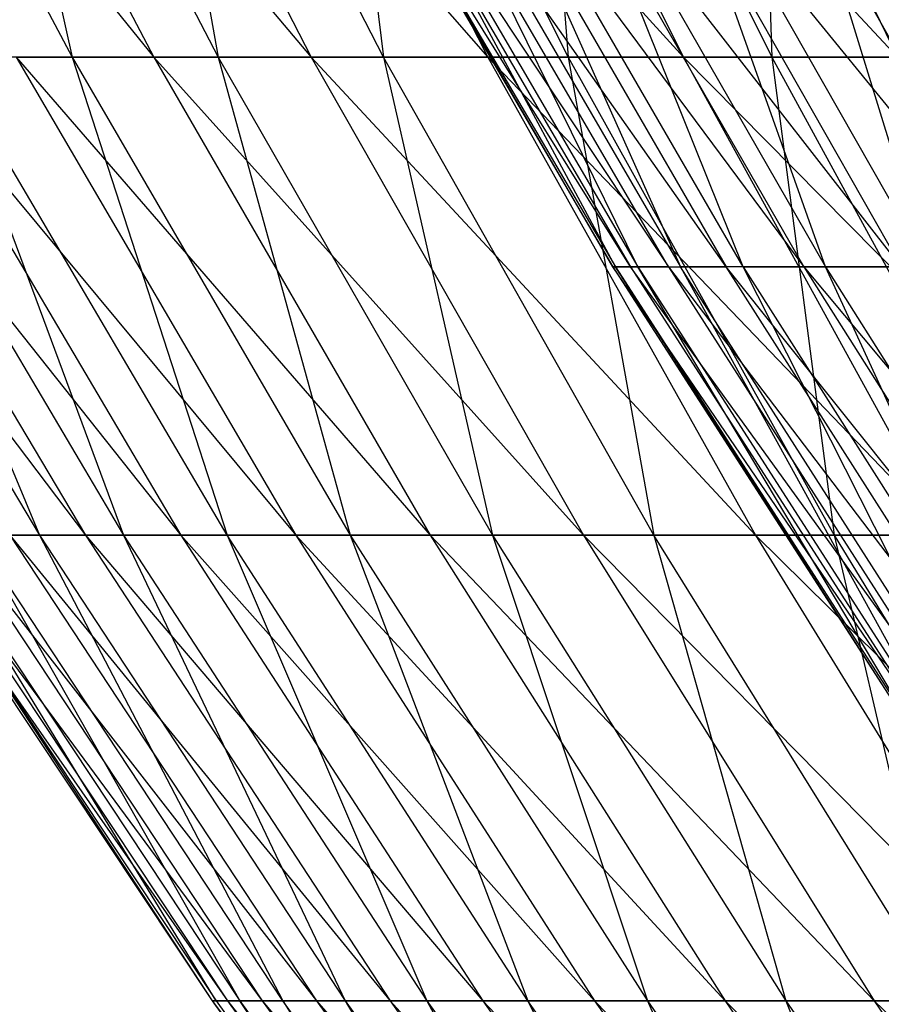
# Model space of a CAD drawing. Extents: x -125 to 125, y -143 to 0.
# Tile 24 of 256: x -50.13 to -46.26, y -117.13 to -112.7. Entities that reach past the tile are written whole.
import ezdxf

# ---------------------------------------------------------------- set-up
doc = ezdxf.new("R2010")
doc.units = 0
doc.header["$LTSCALE"] = 25.4
doc.layers.get('0').update_dxf_attribs({"linetype": 'CONTINUOUS'})

# ---------------------------------------------------------------- blocks, each defined once
blk = doc.blocks.new('NL2500027000_STL_3')
at = {"color": 0}
for p, q in [((-51.3161, -110.6695, 13.936), (-49.5292, -112.8721, 15.7207)), ((-51.3161, -110.6695, 13.936), (-49.5292, -112.8721, 15.7207)), ((-51.0593, -110.6695, -14.8495), (-49.8968, -112.8721, -14.5115)), ((-51.0593, -110.6695, -14.8495), (-49.8968, -112.8721, -14.5115)), ((-50.683, -110.6695, 16.0869), (-48.8224, -112.8721, 17.7947)), ((-50.683, -110.6695, 16.0869), (-48.8224, -112.8721, 17.7947)), ((-50.683, -110.6695, 16.0869), (-49.5292, -112.8721, 15.7207)), ((-50.683, -110.6695, 16.0869), (-49.5292, -112.8721, 15.7207)), ((-50.3879, -110.6695, -16.9888), (-49.8968, -112.8721, -14.5115)), ((-50.3879, -110.6695, -16.9888), (-49.8968, -112.8721, -14.5115)), ((-50.3879, -110.6695, -16.9888), (-49.2407, -112.8721, -16.602)), ((-50.3879, -110.6695, -16.9888), (-49.2407, -112.8721, -16.602)), ((-49.9598, -110.6695, 18.2092), (-48.0288, -112.8721, 19.837)), ((-49.9598, -110.6695, 18.2092), (-48.0288, -112.8721, 19.837)), ((-49.9598, -110.6695, 18.2092), (-48.8224, -112.8721, 17.7947)), ((-49.9598, -110.6695, 18.2092), (-48.8224, -112.8721, 17.7947)), ((-48.4971, -112.8721, -18.6631), (-49.6269, -110.6695, -19.0979)), ((-49.6269, -110.6695, -19.0979), (-49.2407, -112.8721, -16.602)), ((-49.6269, -110.6695, -19.0979), (-49.2407, -112.8721, -16.602)), ((-48.4971, -112.8721, -18.6631), (-49.6269, -110.6695, -19.0979)), ((-49.1478, -110.6695, 20.2992), (-47.1499, -112.8721, 21.8441)), ((-49.1478, -110.6695, 20.2992), (-47.1499, -112.8721, 21.8441)), ((-49.1478, -110.6695, 20.2992), (-48.0288, -112.8721, 19.837)), ((-49.1478, -110.6695, 20.2992), (-48.0288, -112.8721, 19.837)), ((-48.7777, -110.6695, -21.173), (-48.4971, -112.8721, -18.6631)), ((-48.7777, -110.6695, -21.173), (-48.4971, -112.8721, -18.6631)), ((-48.7777, -110.6695, -21.173), (-47.6672, -112.8721, -20.691)), ((-48.7777, -110.6695, -21.173), (-47.6672, -112.8721, -20.691)), ((-48.2483, -110.6695, 22.353), (-46.1871, -112.8721, 23.8124)), ((-48.2483, -110.6695, 22.353), (-46.1871, -112.8721, 23.8124)), ((-48.2483, -110.6695, 22.353), (-47.1499, -112.8721, 21.8441)), ((-48.2483, -110.6695, 22.353), (-47.1499, -112.8721, 21.8441)), ((-47.8417, -110.6695, -23.2105), (-47.6672, -112.8721, -20.691)), ((-47.8417, -110.6695, -23.2105), (-47.6672, -112.8721, -20.691)), ((-47.8417, -110.6695, -23.2105), (-46.7526, -112.8721, -22.6821)), ((-47.8417, -110.6695, -23.2105), (-46.7526, -112.8721, -22.6821)), ((-47.2631, -110.6695, 24.3671), (-46.1871, -112.8721, 23.8124)), ((-47.2631, -110.6695, 24.3671), (-46.1871, -112.8721, 23.8124)), ((-46.8207, -110.6695, -25.2067), (-46.7526, -112.8721, -22.6821)), ((-46.8207, -110.6695, -25.2067), (-46.7526, -112.8721, -22.6821)), ((-47.387, -113.8156, 2.8555), (-48.7263, -111.6626, 0.8067)), ((-48.7263, -111.6626, 0.8067), (-47.4664, -113.8156, 0.7858)), ((-48.7263, -111.6626, 0.8067), (-47.4664, -113.8156, 0.7858)), ((-47.387, -113.8156, 2.8555), (-48.7263, -111.6626, 0.8067)), ((-47.4664, -113.8156, 0.7858), (-48.7152, -111.6626, -1.3195)), ((-48.7152, -111.6626, -1.3195), (-47.4555, -113.8156, -1.2854)), ((-48.7152, -111.6626, -1.3195), (-47.4555, -113.8156, -1.2854)), ((-47.4664, -113.8156, 0.7858), (-48.7152, -111.6626, -1.3195)), ((-48.6448, -111.6626, 2.9313), (-47.387, -113.8156, 2.8555)), ((-48.6448, -111.6626, 2.9313), (-47.387, -113.8156, 2.8555)), ((-48.6448, -111.6626, 2.9313), (-47.2173, -113.8156, 4.9198)), ((-48.6448, -111.6626, 2.9313), (-47.2173, -113.8156, 4.9198)), ((-47.4555, -113.8156, -1.2854), (-48.6112, -111.6626, -3.4432)), ((-48.6112, -111.6626, -3.4432), (-47.3543, -113.8156, -3.3541)), ((-48.6112, -111.6626, -3.4432), (-47.3543, -113.8156, -3.3541)), ((-47.4555, -113.8156, -1.2854), (-48.6112, -111.6626, -3.4432)), ((-46.9578, -113.8156, 6.9747), (-48.4706, -111.6626, 5.0504)), ((-47.2173, -113.8156, 4.9198), (-48.4706, -111.6626, 5.0504)), ((-46.9578, -113.8156, 6.9747), (-48.4706, -111.6626, 5.0504)), ((-47.2173, -113.8156, 4.9198), (-48.4706, -111.6626, 5.0504)), ((-47.3543, -113.8156, -3.3541), (-48.4148, -111.6626, -5.5603)), ((-48.4148, -111.6626, -5.5603), (-47.1629, -113.8156, -5.4165)), ((-48.4148, -111.6626, -5.5603), (-47.1629, -113.8156, -5.4165)), ((-47.3543, -113.8156, -3.3541), (-48.4148, -111.6626, -5.5603)), ((-48.2042, -111.6626, 7.1598), (-46.9578, -113.8156, 6.9747)), ((-48.2042, -111.6626, 7.1598), (-46.9578, -113.8156, 6.9747)), ((-48.2042, -111.6626, 7.1598), (-46.6088, -113.8156, 9.0163)), ((-48.2042, -111.6626, 7.1598), (-46.6088, -113.8156, 9.0163)), ((-46.8817, -113.8156, -7.4686), (-48.1262, -111.6626, -7.6668)), ((-48.1262, -111.6626, -7.6668), (-47.1629, -113.8156, -5.4165)), ((-46.8817, -113.8156, -7.4686), (-48.1262, -111.6626, -7.6668)), ((-48.1262, -111.6626, -7.6668), (-47.1629, -113.8156, -5.4165)), ((-46.1712, -113.8156, 11.0408), (-47.846, -111.6626, 9.2557)), ((-47.846, -111.6626, 9.2557), (-46.6088, -113.8156, 9.0163)), ((-47.846, -111.6626, 9.2557), (-46.6088, -113.8156, 9.0163)), ((-46.1712, -113.8156, 11.0408), (-47.846, -111.6626, 9.2557)), ((-46.8817, -113.8156, -7.4686), (-47.7459, -111.6626, -9.7588)), ((-47.7459, -111.6626, -9.7588), (-46.5113, -113.8156, -9.5064)), ((-47.7459, -111.6626, -9.7588), (-46.5113, -113.8156, -9.5064)), ((-46.8817, -113.8156, -7.4686), (-47.7459, -111.6626, -9.7588)), ((-45.6456, -113.8156, 13.0443), (-47.3967, -111.6626, 11.3339)), ((-47.3967, -111.6626, 11.3339), (-46.1712, -113.8156, 11.0408)), ((-47.3967, -111.6626, 11.3339), (-46.1712, -113.8156, 11.0408)), ((-45.6456, -113.8156, 13.0443), (-47.3967, -111.6626, 11.3339)), ((-46.5113, -113.8156, -9.5064), (-47.2748, -111.6626, -11.8321)), ((-47.2748, -111.6626, -11.8321), (-46.0524, -113.8156, -11.5262)), ((-47.2748, -111.6626, -11.8321), (-46.0524, -113.8156, -11.5262)), ((-46.5113, -113.8156, -9.5064), (-47.2748, -111.6626, -11.8321)), ((-46.8573, -111.6626, 13.3905), (-45.6456, -113.8156, 13.0443)), ((-46.8573, -111.6626, 13.3905), (-45.6456, -113.8156, 13.0443)), ((-46.0524, -113.8156, -11.5262), (-46.7137, -111.6626, -13.8829)), ((-46.0524, -113.8156, -11.5262), (-46.7137, -111.6626, -13.8829)), ((-51.4654, -112.8721, 7.1827), (-49.8363, -115.022, 9.1118)), ((-51.4654, -112.8721, 7.1827), (-49.8363, -115.022, 9.1118)), ((-51.329, -112.8721, -8.1), (-50.0431, -115.022, -7.8971)), ((-51.329, -112.8721, -8.1), (-50.0431, -115.022, -7.8971)), ((-51.1168, -112.8721, 9.3459), (-49.4079, -115.022, 11.2046)), ((-51.1168, -112.8721, 9.3459), (-49.4079, -115.022, 11.2046)), ((-51.1168, -112.8721, 9.3459), (-49.8363, -115.022, 9.1118)), ((-51.1168, -112.8721, 9.3459), (-49.8363, -115.022, 9.1118)), ((-50.9419, -112.8721, -10.2567), (-50.0431, -115.022, -7.8971)), ((-50.9419, -112.8721, -10.2567), (-50.0431, -115.022, -7.8971)), ((-50.9419, -112.8721, -10.2567), (-49.6657, -115.022, -9.9997)), ((-50.9419, -112.8721, -10.2567), (-49.6657, -115.022, -9.9997)), ((-50.6774, -112.8721, 11.4925), (-48.8916, -115.022, 13.2775)), ((-50.6774, -112.8721, 11.4925), (-48.8916, -115.022, 13.2775)), ((-50.6774, -112.8721, 11.4925), (-49.4079, -115.022, 11.2046)), ((-50.6774, -112.8721, 11.4925), (-49.4079, -115.022, 11.2046)), ((-49.8968, -112.8721, -14.5115), (-50.4642, -112.8721, -12.3951)), ((-49.8968, -112.8721, -14.5115), (-50.4642, -112.8721, -12.3951)), ((-49.2, -115.022, -12.0846), (-50.4642, -112.8721, -12.3951)), ((-50.4642, -112.8721, -12.3951), (-49.6657, -115.022, -9.9997)), ((-50.4642, -112.8721, -12.3951), (-49.6657, -115.022, -9.9997)), ((-49.2, -115.022, -12.0846), (-50.4642, -112.8721, -12.3951)), ((-50.1479, -112.8721, 13.6187), (-49.5292, -112.8721, 15.7207)), ((-50.1479, -112.8721, 13.6187), (-49.5292, -112.8721, 15.7207)), ((-50.1479, -112.8721, 13.6187), (-48.2884, -115.022, 15.3268)), ((-50.1479, -112.8721, 13.6187), (-48.2884, -115.022, 15.3268)), ((-50.1479, -112.8721, 13.6187), (-48.8916, -115.022, 13.2775)), ((-50.1479, -112.8721, 13.6187), (-48.8916, -115.022, 13.2775)), ((-49.8968, -112.8721, -14.5115), (-49.2, -115.022, -12.0846)), ((-49.8968, -112.8721, -14.5115), (-49.2, -115.022, -12.0846)), ((-49.8968, -112.8721, -14.5115), (-48.6469, -115.022, -14.1479)), ((-49.2407, -112.8721, -16.602), (-49.8968, -112.8721, -14.5115)), ((-49.2407, -112.8721, -16.602), (-49.8968, -112.8721, -14.5115)), ((-49.8968, -112.8721, -14.5115), (-48.6469, -115.022, -14.1479)), ((-49.5292, -112.8721, 15.7207), (-48.8224, -112.8721, 17.7947)), ((-49.5292, -112.8721, 15.7207), (-48.8224, -112.8721, 17.7947)), ((-49.5292, -112.8721, 15.7207), (-47.5993, -115.022, 17.3489)), ((-49.5292, -112.8721, 15.7207), (-47.5993, -115.022, 17.3489)), ((-49.5292, -112.8721, 15.7207), (-48.2884, -115.022, 15.3268)), ((-49.5292, -112.8721, 15.7207), (-48.2884, -115.022, 15.3268)), ((-49.2407, -112.8721, -16.602), (-48.6469, -115.022, -14.1479)), ((-49.2407, -112.8721, -16.602), (-48.6469, -115.022, -14.1479)), ((-49.2407, -112.8721, -16.602), (-48.0072, -115.022, -16.1861)), ((-48.4971, -112.8721, -18.6631), (-49.2407, -112.8721, -16.602)), ((-48.4971, -112.8721, -18.6631), (-49.2407, -112.8721, -16.602)), ((-49.2407, -112.8721, -16.602), (-48.0072, -115.022, -16.1861)), ((-48.8224, -112.8721, 17.7947), (-48.0288, -112.8721, 19.837)), ((-48.8224, -112.8721, 17.7947), (-48.0288, -112.8721, 19.837)), ((-48.8224, -112.8721, 17.7947), (-46.8257, -115.022, 19.3401)), ((-48.8224, -112.8721, 17.7947), (-46.8257, -115.022, 19.3401)), ((-48.8224, -112.8721, 17.7947), (-47.5993, -115.022, 17.3489)), ((-48.8224, -112.8721, 17.7947), (-47.5993, -115.022, 17.3489)), ((-47.6672, -112.8721, -20.691), (-48.4971, -112.8721, -18.6631)), ((-47.6672, -112.8721, -20.691), (-48.4971, -112.8721, -18.6631)), ((-47.2822, -115.022, -18.1956), (-48.4971, -112.8721, -18.6631)), ((-48.4971, -112.8721, -18.6631), (-48.0072, -115.022, -16.1861)), ((-48.4971, -112.8721, -18.6631), (-48.0072, -115.022, -16.1861)), ((-47.2822, -115.022, -18.1956), (-48.4971, -112.8721, -18.6631)), ((-48.0288, -112.8721, 19.837), (-47.1499, -112.8721, 21.8441)), ((-48.0288, -112.8721, 19.837), (-47.1499, -112.8721, 21.8441)), ((-48.0288, -112.8721, 19.837), (-45.9687, -115.022, 21.2969)), ((-48.0288, -112.8721, 19.837), (-45.9687, -115.022, 21.2969)), ((-48.0288, -112.8721, 19.837), (-46.8257, -115.022, 19.3401)), ((-48.0288, -112.8721, 19.837), (-46.8257, -115.022, 19.3401)), ((-47.6672, -112.8721, -20.691), (-47.2822, -115.022, -18.1956)), ((-47.6672, -112.8721, -20.691), (-47.2822, -115.022, -18.1956)), ((-47.6672, -112.8721, -20.691), (-46.4731, -115.022, -20.1726)), ((-46.7526, -112.8721, -22.6821), (-47.6672, -112.8721, -20.691)), ((-46.7526, -112.8721, -22.6821), (-47.6672, -112.8721, -20.691)), ((-47.6672, -112.8721, -20.691), (-46.4731, -115.022, -20.1726)), ((-47.1499, -112.8721, 21.8441), (-46.1871, -112.8721, 23.8124)), ((-47.1499, -112.8721, 21.8441), (-46.1871, -112.8721, 23.8124)), ((-47.1499, -112.8721, 21.8441), (-45.0301, -115.022, 23.2158)), ((-47.1499, -112.8721, 21.8441), (-45.0301, -115.022, 23.2158)), ((-47.1499, -112.8721, 21.8441), (-45.9687, -115.022, 21.2969)), ((-47.1499, -112.8721, 21.8441), (-45.9687, -115.022, 21.2969)), ((-46.7526, -112.8721, -22.6821), (-46.4731, -115.022, -20.1726)), ((-46.7526, -112.8721, -22.6821), (-46.4731, -115.022, -20.1726)), ((-46.7526, -112.8721, -22.6821), (-45.5813, -115.022, -22.1138)), ((-45.7548, -112.8721, -24.6328), (-46.7526, -112.8721, -22.6821)), ((-45.7548, -112.8721, -24.6328), (-46.7526, -112.8721, -22.6821)), ((-46.7526, -112.8721, -22.6821), (-45.5813, -115.022, -22.1138)), ((-47.387, -113.8156, 2.8555), (-47.4664, -113.8156, 0.7858)), ((-47.387, -113.8156, 2.8555), (-47.4664, -113.8156, 0.7858)), ((-46.0394, -115.9134, 2.7743), (-47.4664, -113.8156, 0.7858)), ((-47.4664, -113.8156, 0.7858), (-47.4555, -113.8156, -1.2854)), ((-47.4664, -113.8156, 0.7858), (-47.4555, -113.8156, -1.2854)), ((-47.4664, -113.8156, 0.7858), (-46.1166, -115.9134, 0.7635)), ((-47.4664, -113.8156, 0.7858), (-46.1166, -115.9134, 0.7635)), ((-46.0394, -115.9134, 2.7743), (-47.4664, -113.8156, 0.7858)), ((-46.1166, -115.9134, 0.7635), (-47.4555, -113.8156, -1.2854)), ((-47.4555, -113.8156, -1.2854), (-47.3543, -113.8156, -3.3541)), ((-47.4555, -113.8156, -1.2854), (-47.3543, -113.8156, -3.3541)), ((-47.4555, -113.8156, -1.2854), (-46.106, -115.9134, -1.2488)), ((-47.4555, -113.8156, -1.2854), (-46.106, -115.9134, -1.2488)), ((-46.1166, -115.9134, 0.7635), (-47.4555, -113.8156, -1.2854)), ((-47.2173, -113.8156, 4.9198), (-47.387, -113.8156, 2.8555)), ((-47.2173, -113.8156, 4.9198), (-47.387, -113.8156, 2.8555)), ((-45.8746, -115.9134, 4.7799), (-47.387, -113.8156, 2.8555)), ((-47.387, -113.8156, 2.8555), (-46.0394, -115.9134, 2.7743)), ((-47.387, -113.8156, 2.8555), (-46.0394, -115.9134, 2.7743)), ((-45.8746, -115.9134, 4.7799), (-47.387, -113.8156, 2.8555)), ((-46.106, -115.9134, -1.2488), (-47.3543, -113.8156, -3.3541)), ((-47.3543, -113.8156, -3.3541), (-47.1629, -113.8156, -5.4165)), ((-47.3543, -113.8156, -3.3541), (-47.1629, -113.8156, -5.4165)), ((-47.3543, -113.8156, -3.3541), (-46.0077, -115.9134, -3.2588)), ((-47.3543, -113.8156, -3.3541), (-46.0077, -115.9134, -3.2588)), ((-46.106, -115.9134, -1.2488), (-47.3543, -113.8156, -3.3541)), ((-47.2173, -113.8156, 4.9198), (-45.8746, -115.9134, 4.7799)), ((-47.2173, -113.8156, 4.9198), (-45.8746, -115.9134, 4.7799)), ((-47.2173, -113.8156, 4.9198), (-45.6224, -115.9134, 6.7764)), ((-47.2173, -113.8156, 4.9198), (-45.6224, -115.9134, 6.7764)), ((-47.2173, -113.8156, 4.9198), (-46.9578, -113.8156, 6.9747)), ((-47.2173, -113.8156, 4.9198), (-46.9578, -113.8156, 6.9747)), ((-45.8217, -115.9134, -5.2625), (-47.1629, -113.8156, -5.4165)), ((-47.1629, -113.8156, -5.4165), (-46.0077, -115.9134, -3.2588)), ((-45.8217, -115.9134, -5.2625), (-47.1629, -113.8156, -5.4165)), ((-46.8817, -113.8156, -7.4686), (-47.1629, -113.8156, -5.4165)), ((-46.8817, -113.8156, -7.4686), (-47.1629, -113.8156, -5.4165)), ((-47.1629, -113.8156, -5.4165), (-46.0077, -115.9134, -3.2588)), ((-46.6088, -113.8156, 9.0163), (-46.9578, -113.8156, 6.9747)), ((-46.6088, -113.8156, 9.0163), (-46.9578, -113.8156, 6.9747)), ((-45.2834, -115.9134, 8.7599), (-46.9578, -113.8156, 6.9747)), ((-45.6224, -115.9134, 6.7764), (-46.9578, -113.8156, 6.9747)), ((-45.2834, -115.9134, 8.7599), (-46.9578, -113.8156, 6.9747)), ((-45.6224, -115.9134, 6.7764), (-46.9578, -113.8156, 6.9747)), ((-45.8217, -115.9134, -5.2625), (-46.8817, -113.8156, -7.4686)), ((-46.8817, -113.8156, -7.4686), (-46.5113, -113.8156, -9.5064)), ((-46.8817, -113.8156, -7.4686), (-46.5113, -113.8156, -9.5064)), ((-46.8817, -113.8156, -7.4686), (-45.5486, -115.9134, -7.2562)), ((-46.8817, -113.8156, -7.4686), (-45.5486, -115.9134, -7.2562)), ((-45.8217, -115.9134, -5.2625), (-46.8817, -113.8156, -7.4686)), ((-46.6088, -113.8156, 9.0163), (-45.2834, -115.9134, 8.7599)), ((-46.6088, -113.8156, 9.0163), (-45.2834, -115.9134, 8.7599)), ((-46.6088, -113.8156, 9.0163), (-44.8582, -115.9134, 10.7268)), ((-46.1712, -113.8156, 11.0408), (-46.6088, -113.8156, 9.0163)), ((-46.1712, -113.8156, 11.0408), (-46.6088, -113.8156, 9.0163)), ((-46.6088, -113.8156, 9.0163), (-44.8582, -115.9134, 10.7268)), ((-45.5486, -115.9134, -7.2562), (-46.5113, -113.8156, -9.5064)), ((-46.5113, -113.8156, -9.5064), (-46.0524, -113.8156, -11.5262)), ((-46.5113, -113.8156, -9.5064), (-46.0524, -113.8156, -11.5262)), ((-46.5113, -113.8156, -9.5064), (-45.1887, -115.9134, -9.2361)), ((-46.5113, -113.8156, -9.5064), (-45.1887, -115.9134, -9.2361)), ((-45.5486, -115.9134, -7.2562), (-46.5113, -113.8156, -9.5064)), ((-50.6587, -115.022, 0.6161), (-49.1991, -117.1155, 2.6756)), ((-50.6587, -115.022, 0.6161), (-49.1991, -117.1155, 2.6756)), ((-50.6587, -115.022, 0.6161), (-49.2681, -117.1155, 0.5992)), ((-50.6587, -115.022, 0.6161), (-49.2681, -117.1155, 0.5992)), ((-50.6396, -115.022, -1.52), (-49.2681, -117.1155, 0.5992)), ((-50.6396, -115.022, -1.52), (-49.2681, -117.1155, 0.5992)), ((-50.6396, -115.022, -1.52), (-49.2496, -117.1155, -1.4783)), ((-50.6396, -115.022, -1.52), (-49.2496, -117.1155, -1.4783)), ((-50.5877, -115.022, 2.7511), (-49.0425, -117.1155, 4.7473)), ((-50.5877, -115.022, 2.7511), (-49.0425, -117.1155, 4.7473)), ((-50.5877, -115.022, 2.7511), (-49.1991, -117.1155, 2.6756)), ((-50.5877, -115.022, 2.7511), (-49.1991, -117.1155, 2.6756)), ((-50.5305, -115.022, -3.6535), (-49.1435, -117.1155, -3.5532)), ((-49.2496, -117.1155, -1.4783), (-50.5305, -115.022, -3.6535)), ((-49.2496, -117.1155, -1.4783), (-50.5305, -115.022, -3.6535)), ((-50.5305, -115.022, -3.6535), (-49.1435, -117.1155, -3.5532)), ((-50.4267, -115.022, 4.8813), (-48.7988, -117.1155, 6.8106)), ((-50.4267, -115.022, 4.8813), (-48.7988, -117.1155, 6.8106)), ((-50.4267, -115.022, 4.8813), (-49.0425, -117.1155, 4.7473)), ((-50.4267, -115.022, 4.8813), (-49.0425, -117.1155, 4.7473)), ((-50.0431, -115.022, -7.8971), (-50.3316, -115.022, -5.7804)), ((-50.0431, -115.022, -7.8971), (-50.3316, -115.022, -5.7804)), ((-48.95, -117.1155, -5.6218), (-50.3316, -115.022, -5.7804)), ((-50.3316, -115.022, -5.7804), (-49.1435, -117.1155, -3.5532)), ((-50.3316, -115.022, -5.7804), (-49.1435, -117.1155, -3.5532)), ((-48.95, -117.1155, -5.6218), (-50.3316, -115.022, -5.7804)), ((-50.1761, -115.022, 7.0028), (-49.8363, -115.022, 9.1118)), ((-50.1761, -115.022, 7.0028), (-49.8363, -115.022, 9.1118)), ((-50.1761, -115.022, 7.0028), (-48.4683, -117.1155, 8.8617)), ((-50.1761, -115.022, 7.0028), (-48.4683, -117.1155, 8.8617)), ((-50.1761, -115.022, 7.0028), (-48.7988, -117.1155, 6.8106)), ((-50.1761, -115.022, 7.0028), (-48.7988, -117.1155, 6.8106)), ((-50.0431, -115.022, -7.8971), (-48.95, -117.1155, -5.6218)), ((-50.0431, -115.022, -7.8971), (-48.95, -117.1155, -5.6218)), ((-50.0431, -115.022, -7.8971), (-48.6695, -117.1155, -7.6803)), ((-49.6657, -115.022, -9.9997), (-50.0431, -115.022, -7.8971)), ((-49.6657, -115.022, -9.9997), (-50.0431, -115.022, -7.8971)), ((-50.0431, -115.022, -7.8971), (-48.6695, -117.1155, -7.6803)), ((-49.8363, -115.022, 9.1118), (-49.4079, -115.022, 11.2046)), ((-49.8363, -115.022, 9.1118), (-49.4079, -115.022, 11.2046)), ((-49.8363, -115.022, 9.1118), (-48.0516, -117.1155, 10.8971)), ((-49.8363, -115.022, 9.1118), (-48.0516, -117.1155, 10.8971)), ((-49.8363, -115.022, 9.1118), (-48.4683, -117.1155, 8.8617)), ((-49.8363, -115.022, 9.1118), (-48.4683, -117.1155, 8.8617)), ((-49.6657, -115.022, -9.9997), (-48.6695, -117.1155, -7.6803)), ((-49.6657, -115.022, -9.9997), (-48.6695, -117.1155, -7.6803)), ((-49.6657, -115.022, -9.9997), (-48.3024, -117.1155, -9.7252)), ((-49.2, -115.022, -12.0846), (-49.6657, -115.022, -9.9997)), ((-49.2, -115.022, -12.0846), (-49.6657, -115.022, -9.9997)), ((-49.6657, -115.022, -9.9997), (-48.3024, -117.1155, -9.7252)), ((-49.4079, -115.022, 11.2046), (-48.8916, -115.022, 13.2775)), ((-49.4079, -115.022, 11.2046), (-48.8916, -115.022, 13.2775)), ((-49.4079, -115.022, 11.2046), (-47.5495, -117.1155, 12.9131)), ((-49.4079, -115.022, 11.2046), (-47.5495, -117.1155, 12.9131)), ((-49.4079, -115.022, 11.2046), (-48.0516, -117.1155, 10.8971)), ((-49.4079, -115.022, 11.2046), (-48.0516, -117.1155, 10.8971)), ((-48.6469, -115.022, -14.1479), (-49.2, -115.022, -12.0846)), ((-48.6469, -115.022, -14.1479), (-49.2, -115.022, -12.0846)), ((-47.8495, -117.1155, -11.7528), (-49.2, -115.022, -12.0846)), ((-49.2, -115.022, -12.0846), (-48.3024, -117.1155, -9.7252)), ((-49.2, -115.022, -12.0846), (-48.3024, -117.1155, -9.7252)), ((-47.8495, -117.1155, -11.7528), (-49.2, -115.022, -12.0846)), ((-48.8916, -115.022, 13.2775), (-48.2884, -115.022, 15.3268)), ((-48.8916, -115.022, 13.2775), (-48.2884, -115.022, 15.3268)), ((-48.8916, -115.022, 13.2775), (-46.9629, -117.1155, 14.9061)), ((-48.8916, -115.022, 13.2775), (-46.9629, -117.1155, 14.9061)), ((-48.8916, -115.022, 13.2775), (-47.5495, -117.1155, 12.9131)), ((-48.8916, -115.022, 13.2775), (-47.5495, -117.1155, 12.9131)), ((-48.6469, -115.022, -14.1479), (-47.8495, -117.1155, -11.7528)), ((-48.6469, -115.022, -14.1479), (-47.8495, -117.1155, -11.7528)), ((-48.6469, -115.022, -14.1479), (-47.3115, -117.1155, -13.7596)), ((-48.0072, -115.022, -16.1861), (-48.6469, -115.022, -14.1479)), ((-48.0072, -115.022, -16.1861), (-48.6469, -115.022, -14.1479)), ((-48.6469, -115.022, -14.1479), (-47.3115, -117.1155, -13.7596)), ((-48.2884, -115.022, 15.3268), (-47.5993, -115.022, 17.3489)), ((-48.2884, -115.022, 15.3268), (-47.5993, -115.022, 17.3489)), ((-48.2884, -115.022, 15.3268), (-46.2928, -117.1155, 16.8727)), ((-48.2884, -115.022, 15.3268), (-46.2928, -117.1155, 16.8727)), ((-48.2884, -115.022, 15.3268), (-46.9629, -117.1155, 14.9061)), ((-48.2884, -115.022, 15.3268), (-46.9629, -117.1155, 14.9061)), ((-48.0072, -115.022, -16.1861), (-47.3115, -117.1155, -13.7596)), ((-48.0072, -115.022, -16.1861), (-47.3115, -117.1155, -13.7596)), ((-48.0072, -115.022, -16.1861), (-46.6894, -117.1155, -15.7418)), ((-47.2822, -115.022, -18.1956), (-48.0072, -115.022, -16.1861)), ((-47.2822, -115.022, -18.1956), (-48.0072, -115.022, -16.1861)), ((-48.0072, -115.022, -16.1861), (-46.6894, -117.1155, -15.7418)), ((-47.5993, -115.022, 17.3489), (-46.8257, -115.022, 19.3401)), ((-47.5993, -115.022, 17.3489), (-46.8257, -115.022, 19.3401)), ((-47.5993, -115.022, 17.3489), (-45.5403, -117.1155, 18.8092)), ((-47.5993, -115.022, 17.3489), (-45.5403, -117.1155, 18.8092)), ((-47.5993, -115.022, 17.3489), (-46.2928, -117.1155, 16.8727)), ((-47.5993, -115.022, 17.3489), (-46.2928, -117.1155, 16.8727)), ((-46.4731, -115.022, -20.1726), (-47.2822, -115.022, -18.1956)), ((-46.4731, -115.022, -20.1726), (-47.2822, -115.022, -18.1956)), ((-45.9843, -117.1155, -17.6961), (-47.2822, -115.022, -18.1956)), ((-47.2822, -115.022, -18.1956), (-46.6894, -117.1155, -15.7418)), ((-47.2822, -115.022, -18.1956), (-46.6894, -117.1155, -15.7418)), ((-45.9843, -117.1155, -17.6961), (-47.2822, -115.022, -18.1956)), ((-46.8257, -115.022, 19.3401), (-45.9687, -115.022, 21.2969)), ((-46.8257, -115.022, 19.3401), (-45.9687, -115.022, 21.2969)), ((-46.8257, -115.022, 19.3401), (-44.7069, -117.1155, 20.7123)), ((-46.8257, -115.022, 19.3401), (-44.7069, -117.1155, 20.7123)), ((-46.8257, -115.022, 19.3401), (-45.5403, -117.1155, 18.8092)), ((-46.8257, -115.022, 19.3401), (-45.5403, -117.1155, 18.8092)), ((-46.4731, -115.022, -20.1726), (-45.9843, -117.1155, -17.6961)), ((-46.4731, -115.022, -20.1726), (-45.9843, -117.1155, -17.6961)), ((-46.4731, -115.022, -20.1726), (-45.1974, -117.1155, -19.6189)), ((-45.5813, -115.022, -22.1138), (-46.4731, -115.022, -20.1726)), ((-45.5813, -115.022, -22.1138), (-46.4731, -115.022, -20.1726)), ((-46.4731, -115.022, -20.1726), (-45.1974, -117.1155, -19.6189)), ((-49.2681, -117.1155, 0.5992), (-49.1991, -117.1155, 2.6756)), ((-49.2496, -117.1155, -1.4783), (-49.2681, -117.1155, 0.5992)), ((-49.2681, -117.1155, 0.5992), (-49.1991, -117.1155, 2.6756)), ((-49.2681, -117.1155, 0.5992), (-47.7241, -119.1489, 2.5954)), ((-49.2681, -117.1155, 0.5992), (-47.7241, -119.1489, 2.5954)), ((-49.2681, -117.1155, 0.5992), (-47.7911, -119.1489, 0.5812)), ((-49.2681, -117.1155, 0.5992), (-47.7911, -119.1489, 0.5812)), ((-49.2496, -117.1155, -1.4783), (-49.2681, -117.1155, 0.5992)), ((-49.1435, -117.1155, -3.5532), (-49.2496, -117.1155, -1.4783)), ((-49.2496, -117.1155, -1.4783), (-47.7911, -119.1489, 0.5812)), ((-49.2496, -117.1155, -1.4783), (-47.7911, -119.1489, 0.5812)), ((-49.2496, -117.1155, -1.4783), (-47.7731, -119.1489, -1.434)), ((-49.2496, -117.1155, -1.4783), (-47.7731, -119.1489, -1.434)), ((-49.1435, -117.1155, -3.5532), (-49.2496, -117.1155, -1.4783)), ((-49.1991, -117.1155, 2.6756), (-49.0425, -117.1155, 4.7473)), ((-49.1991, -117.1155, 2.6756), (-49.0425, -117.1155, 4.7473)), ((-49.1991, -117.1155, 2.6756), (-47.5723, -119.1489, 4.605)), ((-49.1991, -117.1155, 2.6756), (-47.5723, -119.1489, 4.605)), ((-49.1991, -117.1155, 2.6756), (-47.7241, -119.1489, 2.5954)), ((-49.1991, -117.1155, 2.6756), (-47.7241, -119.1489, 2.5954)), ((-49.1435, -117.1155, -3.5532), (-47.6702, -119.1489, -3.4467)), ((-47.7731, -119.1489, -1.434), (-49.1435, -117.1155, -3.5532)), ((-47.7731, -119.1489, -1.434), (-49.1435, -117.1155, -3.5532)), ((-48.95, -117.1155, -5.6218), (-49.1435, -117.1155, -3.5532)), ((-48.95, -117.1155, -5.6218), (-49.1435, -117.1155, -3.5532)), ((-49.1435, -117.1155, -3.5532), (-47.6702, -119.1489, -3.4467)), ((-49.0425, -117.1155, 4.7473), (-48.7988, -117.1155, 6.8106)), ((-49.0425, -117.1155, 4.7473), (-48.7988, -117.1155, 6.8106)), ((-49.0425, -117.1155, 4.7473), (-47.3358, -119.1489, 6.6064)), ((-49.0425, -117.1155, 4.7473), (-47.3358, -119.1489, 6.6064)), ((-49.0425, -117.1155, 4.7473), (-47.5723, -119.1489, 4.605)), ((-49.0425, -117.1155, 4.7473), (-47.5723, -119.1489, 4.605)), ((-48.6695, -117.1155, -7.6803), (-48.95, -117.1155, -5.6218)), ((-48.6695, -117.1155, -7.6803), (-48.95, -117.1155, -5.6218)), ((-47.4825, -119.1489, -5.4532), (-48.95, -117.1155, -5.6218)), ((-48.95, -117.1155, -5.6218), (-47.6702, -119.1489, -3.4467)), ((-48.95, -117.1155, -5.6218), (-47.6702, -119.1489, -3.4467)), ((-47.4825, -119.1489, -5.4532), (-48.95, -117.1155, -5.6218)), ((-48.7988, -117.1155, 6.8106), (-48.4683, -117.1155, 8.8617)), ((-48.7988, -117.1155, 6.8106), (-48.4683, -117.1155, 8.8617)), ((-48.7988, -117.1155, 6.8106), (-47.0153, -119.1489, 8.596)), ((-48.7988, -117.1155, 6.8106), (-47.0153, -119.1489, 8.596)), ((-48.7988, -117.1155, 6.8106), (-47.3358, -119.1489, 6.6064)), ((-48.7988, -117.1155, 6.8106), (-47.3358, -119.1489, 6.6064)), ((-48.6695, -117.1155, -7.6803), (-47.4825, -119.1489, -5.4532)), ((-48.6695, -117.1155, -7.6803), (-47.4825, -119.1489, -5.4532)), ((-48.6695, -117.1155, -7.6803), (-47.2104, -119.1489, -7.4501)), ((-48.3024, -117.1155, -9.7252), (-48.6695, -117.1155, -7.6803)), ((-48.3024, -117.1155, -9.7252), (-48.6695, -117.1155, -7.6803)), ((-48.6695, -117.1155, -7.6803), (-47.2104, -119.1489, -7.4501)), ((-48.4683, -117.1155, 8.8617), (-48.0516, -117.1155, 10.8971)), ((-48.4683, -117.1155, 8.8617), (-48.0516, -117.1155, 10.8971)), ((-48.4683, -117.1155, 8.8617), (-46.6111, -119.1489, 10.5704)), ((-48.4683, -117.1155, 8.8617), (-46.6111, -119.1489, 10.5704)), ((-48.4683, -117.1155, 8.8617), (-47.0153, -119.1489, 8.596)), ((-48.4683, -117.1155, 8.8617), (-47.0153, -119.1489, 8.596)), ((-48.3024, -117.1155, -9.7252), (-47.2104, -119.1489, -7.4501)), ((-48.3024, -117.1155, -9.7252), (-47.2104, -119.1489, -7.4501)), ((-48.3024, -117.1155, -9.7252), (-46.8544, -119.1489, -9.4337)), ((-47.8495, -117.1155, -11.7528), (-48.3024, -117.1155, -9.7252)), ((-47.8495, -117.1155, -11.7528), (-48.3024, -117.1155, -9.7252)), ((-48.3024, -117.1155, -9.7252), (-46.8544, -119.1489, -9.4337)), ((-48.0516, -117.1155, 10.8971), (-47.5495, -117.1155, 12.9131)), ((-48.0516, -117.1155, 10.8971), (-47.5495, -117.1155, 12.9131)), ((-48.0516, -117.1155, 10.8971), (-46.124, -119.1489, 12.5259)), ((-48.0516, -117.1155, 10.8971), (-46.124, -119.1489, 12.5259)), ((-48.0516, -117.1155, 10.8971), (-46.6111, -119.1489, 10.5704)), ((-48.0516, -117.1155, 10.8971), (-46.6111, -119.1489, 10.5704)), ((-47.3115, -117.1155, -13.7596), (-47.8495, -117.1155, -11.7528)), ((-47.3115, -117.1155, -13.7596), (-47.8495, -117.1155, -11.7528)), ((-46.415, -119.1489, -11.4005), (-47.8495, -117.1155, -11.7528)), ((-47.8495, -117.1155, -11.7528), (-46.8544, -119.1489, -9.4337)), ((-47.8495, -117.1155, -11.7528), (-46.8544, -119.1489, -9.4337)), ((-46.415, -119.1489, -11.4005), (-47.8495, -117.1155, -11.7528)), ((-47.5495, -117.1155, 12.9131), (-46.9629, -117.1155, 14.9061)), ((-47.5495, -117.1155, 12.9131), (-46.9629, -117.1155, 14.9061)), ((-47.5495, -117.1155, 12.9131), (-45.555, -119.1489, 14.4592)), ((-47.5495, -117.1155, 12.9131), (-45.555, -119.1489, 14.4592)), ((-47.5495, -117.1155, 12.9131), (-46.124, -119.1489, 12.5259)), ((-47.5495, -117.1155, 12.9131), (-46.124, -119.1489, 12.5259)), ((-47.3115, -117.1155, -13.7596), (-46.415, -119.1489, -11.4005)), ((-47.3115, -117.1155, -13.7596), (-46.415, -119.1489, -11.4005)), ((-47.3115, -117.1155, -13.7596), (-45.8932, -119.1489, -13.3471)), ((-46.6894, -117.1155, -15.7418), (-47.3115, -117.1155, -13.7596)), ((-46.6894, -117.1155, -15.7418), (-47.3115, -117.1155, -13.7596)), ((-47.3115, -117.1155, -13.7596), (-45.8932, -119.1489, -13.3471)), ((-46.9629, -117.1155, 14.9061), (-46.2928, -117.1155, 16.8727)), ((-46.9629, -117.1155, 14.9061), (-46.2928, -117.1155, 16.8727)), ((-46.9629, -117.1155, 14.9061), (-44.9049, -119.1489, 16.3668)), ((-46.9629, -117.1155, 14.9061), (-44.9049, -119.1489, 16.3668)), ((-46.9629, -117.1155, 14.9061), (-45.555, -119.1489, 14.4592)), ((-46.9629, -117.1155, 14.9061), (-45.555, -119.1489, 14.4592)), ((-46.6894, -117.1155, -15.7418), (-45.8932, -119.1489, -13.3471)), ((-46.6894, -117.1155, -15.7418), (-45.8932, -119.1489, -13.3471)), ((-46.6894, -117.1155, -15.7418), (-45.2897, -119.1489, -15.2699)), ((-45.9843, -117.1155, -17.6961), (-46.6894, -117.1155, -15.7418)), ((-45.9843, -117.1155, -17.6961), (-46.6894, -117.1155, -15.7418)), ((-46.6894, -117.1155, -15.7418), (-45.2897, -119.1489, -15.2699)), ((-46.2928, -117.1155, 16.8727), (-45.5403, -117.1155, 18.8092)), ((-46.2928, -117.1155, 16.8727), (-45.5403, -117.1155, 18.8092)), ((-46.2928, -117.1155, 16.8727), (-44.1751, -119.1489, 18.2453)), ((-46.2928, -117.1155, 16.8727), (-44.1751, -119.1489, 18.2453)), ((-46.2928, -117.1155, 16.8727), (-44.9049, -119.1489, 16.3668)), ((-46.2928, -117.1155, 16.8727), (-44.9049, -119.1489, 16.3668))]:
    blk.add_line(p, q, dxfattribs=at)

msp = doc.modelspace()

# ---------------------------------------------------------------- block references
at = {"color": 253}
msp.add_blockref('NL2500027000_STL_3', (0, 0), dxfattribs=at)

doc.saveas('drawing.dxf')
